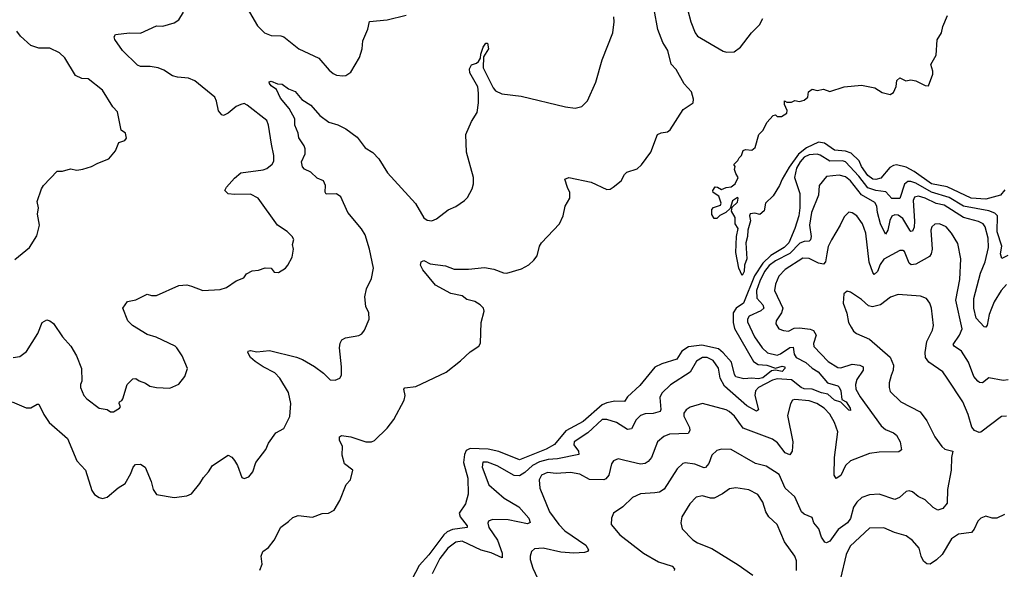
# Model space of a CAD drawing. Extents: x 2220333 to 2384341, y 721037 to 894043.
# Tile 245 of 256: x 2294455 to 2300642, y 881423 to 884878. Entities that reach past the tile are written whole.
import ezdxf

# ---------------------------------------------------------------- set-up
doc = ezdxf.new("R2010")
doc.units = 0

msp = doc.modelspace()

# ---------------------------------------------------------------- linework, layer by layer
at = {"layer": '0CON10XD'}
for points in [[(2294415, 882754), (2294455, 882761.2), (2294498.3, 882791.7), (2294570, 882905), (2294596.2, 882975), (2294625, 882990), (2294645, 882984), (2294667.5, 882967.5), (2294723.6, 882883.6), (2294775.6, 882825.6), (2294812.5, 882765), (2294842.5, 882685), (2294846.2, 882605), (2294838, 882585), (2294838, 882565), (2294858.8, 882515), (2294876.7, 882495), (2294955, 882436.7), (2295005, 882427.5), (2295025, 882413.3), (2295045, 882413.3), (2295082.5, 882435), (2295087.5, 882445), (2295080, 882465), (2295082.5, 882475), (2295096.7, 882483.3), (2295102.5, 882495), (2295130, 882585), (2295165, 882620), (2295185, 882622.5), (2295205, 882606.7), (2295245, 882593.8), (2295272.5, 882575), (2295315, 882565.8), (2295397.7, 882562.3), (2295455, 882587.5), (2295493.3, 882635), (2295508.8, 882685), (2295476.2, 882765), (2295443.3, 882815), (2295432.5, 882825), (2295311.7, 882881.7), (2295255, 882898), (2295163.3, 882955), (2295133.8, 882985), (2295102.5, 883065), (2295133, 883107), (2295185, 883116.7), (2295255, 883153.3), (2295284.1, 883144.1), (2295315, 883144), (2295455, 883207.8), (2295505, 883211.9), (2295535, 883203.3), (2295605, 883175.7), (2295715, 883182), (2295755, 883193.8), (2295815, 883236.7), (2295862.5, 883255), (2295880.7, 883279.3), (2295915, 883300), (2295956.4, 883303.6), (2295997, 883317), (2296035, 883316.7), (2296055, 883290), (2296081.7, 883288.3), (2296125, 883316.7), (2296140, 883335), (2296166.2, 883385), (2296176.2, 883435), (2296170, 883465), (2296177.5, 883495), (2296166.7, 883515), (2296135, 883546), (2296075, 883586.2), (2295953.8, 883755), (2295905, 883780), (2295805, 883778.6), (2295765, 883784), (2295743.3, 883805), (2295753.8, 883825), (2295805, 883881.2), (2295845, 883914), (2295985, 883932.9), (2296008.3, 883941.7), (2296040.9, 883969.1), (2296051.7, 883988.3), (2296052.9, 884025), (2296038.1, 884095), (2296019.4, 884215), (2296007.5, 884245), (2295885, 884340), (2295865, 884350), (2295844.5, 884345.5), (2295815, 884332), (2295765, 884289.2), (2295735, 884276.2), (2295725, 884280), (2295704.2, 884304.2), (2295692, 884365), (2295680.3, 884390.3), (2295555, 884492.9), (2295515, 884509.4), (2295445.6, 884515.6), (2295415, 884524.3), (2295360.7, 884560.7), (2295325, 884575.6), (2295274.2, 884584.2), (2295215, 884582.9), (2295195, 884590.8), (2295100, 884685), (2295053, 884753), (2295049.5, 884770.5), (2295056, 884784), (2295145, 884794.4), (2295215, 884792.2), (2295315, 884838.8), (2295355, 884836.7), (2295425, 884857.5), (2295455, 884877.5), (2295484.3, 884925.7)], [(2295885, 884950.8), (2295949.3, 884839.3), (2295994, 884795), (2296035, 884778.2), (2296095, 884775.7), (2296115, 884769.4), (2296208.8, 884695), (2296335, 884635.8), (2296400.3, 884560.3), (2296425, 884540), (2296445, 884528.8), (2296485, 884523.8), (2296505, 884527.5), (2296535, 884547.5), (2296589.5, 884640.5), (2296606.2, 884695), (2296611.2, 884745), (2296641.7, 884818.3), (2296653.6, 884866.4), (2296765, 884876.7), (2296883.6, 884906.4)], [(2297349.1, 883085), (2297315, 883106.7), (2297265, 883118.5), (2297235, 883142.8), (2297165, 883155.6), (2297068.3, 883208.3), (2296988, 883305), (2296973.8, 883335), (2296977.5, 883355), (2296995, 883363.3), (2297035, 883342), (2297129.7, 883329.7), (2297185, 883310), (2297275, 883308.8), (2297375, 883320.5), (2297435, 883310), (2297495, 883286.5), (2297515, 883284.4), (2297608.3, 883311.7), (2297655, 883337.5), (2297685.8, 883365), (2297706.2, 883393.8), (2297721.5, 883455), (2297733.1, 883475), (2297847.1, 883595), (2297869.2, 883645), (2297882.9, 883705), (2297911.9, 883755), (2297911.7, 883791.7), (2297897.5, 883822.5), (2297880, 883875), (2297905, 883885.8), (2298045, 883855.7), (2298145, 883810), (2298165, 883812.9), (2298183.8, 883825), (2298235, 883864.2), (2298255.8, 883905), (2298270.9, 883919.1), (2298335, 883940), (2298362.5, 883965), (2298420, 884045), (2298462.5, 884155), (2298485, 884166.7), (2298525, 884172.5), (2298542.5, 884185), (2298625, 884313.3), (2298686, 884355), (2298688.3, 884378.3), (2298676.7, 884425), (2298630, 884475), (2298580, 884565), (2298548.3, 884598.3), (2298526.9, 884685), (2298495.7, 884735), (2298465.8, 884815), (2298441.9, 884941.9)], [(2298653.8, 884935), (2298672.5, 884865), (2298698.8, 884795), (2298713.3, 884775), (2298875, 884679.4), (2298897, 884673), (2298945, 884675.8), (2298985, 884705.8), (2299054.2, 884795), (2299104, 884845), (2299124.3, 884885.7)], [(2294407.5, 882475), (2294495, 882437.5), (2294525, 882438), (2294565, 882460), (2294575, 882460), (2294606.9, 882395), (2294640.6, 882345), (2294754.5, 882245), (2294814.5, 882104.5), (2294867.5, 882045), (2294907.3, 881917.3), (2294925, 881893.8), (2294955, 881873.8), (2294975, 881868.8), (2295005, 881876.7), (2295074.2, 881935.8), (2295118.3, 881961.7), (2295154.2, 882025), (2295167.5, 882065), (2295181.7, 882081.7), (2295215, 882084.2), (2295242.5, 882065), (2295282, 881975), (2295294.2, 881924.2), (2295315, 881892.5), (2295425, 881874), (2295506.1, 881883.9), (2295535, 881896.7), (2295587.6, 881962.4), (2295609.7, 882000.3), (2295642, 882035), (2295666, 882075), (2295765, 882141.2), (2295788.3, 882128.3), (2295805.7, 882105.7), (2295823.8, 882075), (2295850.5, 882000.5), (2295865, 881992.5), (2295895, 882003.3), (2295920.8, 882035), (2295939.2, 882095), (2296002, 882175), (2296018, 882215), (2296065, 882280), (2296115, 882307.5), (2296153.3, 882383.3), (2296158.2, 882465), (2296143.3, 882535), (2296090.6, 882625), (2296058.5, 882658.5), (2295985, 882694.6), (2295935, 882728.6), (2295906, 882755), (2295888.8, 882785), (2295890, 882795), (2295905, 882798.8), (2295945, 882790.8), (2296025, 882798.1), (2296195, 882756.7), (2296232.3, 882742.3), (2296307.2, 882697.2), (2296363.8, 882655), (2296405, 882613.8), (2296438.3, 882611.7), (2296467.5, 882625), (2296476.1, 882643.9), (2296477.5, 882695), (2296464, 882815), (2296468.8, 882845), (2296480, 882865), (2296502.7, 882877.3), (2296585, 882892), (2296605, 882902), (2296622, 882925), (2296651.2, 882995), (2296648.8, 883035), (2296630, 883075), (2296623.8, 883135), (2296633.6, 883186.4), (2296665, 883250), (2296678, 883315), (2296653.3, 883435), (2296626.5, 883525), (2296602.9, 883562.9), (2296516.9, 883665), (2296473.4, 883763.4), (2296445, 883782.5), (2296381.7, 883781.7), (2296374.1, 883794.1), (2296375.9, 883835.9), (2296363.3, 883865), (2296325, 883882), (2296285, 883920), (2296245, 883937.5), (2296233, 883953), (2296225.8, 883985), (2296248, 884035), (2296248.8, 884065), (2296243.3, 884085), (2296208, 884135), (2296204.4, 884165), (2296183.7, 884213.7), (2296183.4, 884255), (2296149.1, 884319.1), (2296094.4, 884385), (2296068.3, 884438.3), (2296035, 884461.4), (2296023.8, 884476.2), (2296022, 884488), (2296035, 884492), (2296075, 884474), (2296105, 884471.9), (2296145, 884442.5), (2296186.7, 884426.7), (2296226.8, 884376.8), (2296285, 884340), (2296340, 884275), (2296396.7, 884233.3), (2296455, 884217.5), (2296505, 884190.8), (2296575, 884138.6), (2296625, 884071.4), (2296675, 884043.1), (2296712.6, 884002.6), (2296765.7, 883915), (2296942.8, 883722.8), (2296995, 883632.5), (2297015, 883617.1), (2297045, 883613.1), (2297074, 883625), (2297148.3, 883681.7), (2297195, 883704), (2297249.1, 883740.9), (2297269.4, 883760.6), (2297297.5, 883815), (2297307.1, 883845), (2297305.8, 883885), (2297262.9, 884045), (2297257.5, 884155), (2297293.1, 884236.9), (2297329.4, 884295), (2297338.2, 884355), (2297336.9, 884415), (2297332.9, 884455), (2297284.1, 884544.1), (2297281.7, 884568.3), (2297295, 884593.3), (2297326.1, 884603.9), (2297337.5, 884615), (2297350, 884635), (2297351.7, 884661.7), (2297367.5, 884705), (2297385, 884730), (2297395, 884730), (2297400, 884695), (2297370, 884645), (2297368, 884575), (2297429.7, 884449.7), (2297445, 884430.8), (2297485, 884411.4), (2297605, 884396.9), (2297885, 884330.8), (2297945, 884322.5), (2297987, 884333), (2298022.7, 884367.3), (2298074.3, 884485), (2298114.3, 884625), (2298182, 884795), (2298191.2, 884865), (2298188.8, 884895)], [(2299047.7, 883612.3), (2299031.1, 883555), (2299028.9, 883515), (2299018.5, 883475), (2299023.1, 883375), (2299010, 883335), (2299006.4, 883295), (2298995, 883270), (2298973.1, 883315), (2298954.4, 883415), (2298959.4, 883515), (2298970, 883565), (2298951.2, 883595), (2298950, 883635), (2298927.5, 883675), (2298931.7, 883698.3), (2298965, 883730), (2298970, 883755), (2298965, 883760), (2298935, 883740), (2298918.3, 883691.7), (2298892.5, 883665), (2298853.9, 883646.1), (2298835, 883627.5), (2298818.3, 883628.3), (2298803.9, 883653.9), (2298803.3, 883685), (2298815, 883696.7), (2298858.3, 883711.7), (2298862.5, 883725), (2298848.8, 883768.8), (2298812, 883792), (2298810, 883805), (2298825, 883826), (2298840, 883825), (2298865, 883810), (2298895, 883823.3), (2298925, 883826.2), (2298950, 883845), (2298970, 883885), (2298955, 883910), (2298947.5, 883935), (2298950, 883955), (2298942.5, 883967.5), (2298968.3, 883991.7), (2298975, 884010), (2298990, 884025), (2299000, 884055), (2299015, 884062.5), (2299055, 884057.5), (2299076.4, 884073.6), (2299098.8, 884155), (2299125.9, 884184.1), (2299149.3, 884230.7), (2299190, 884275), (2299205, 884280), (2299215, 884270), (2299241.7, 884268.3), (2299275, 884290), (2299277, 884307), (2299260, 884345), (2299261.7, 884368.3), (2299275, 884360), (2299305, 884360), (2299325, 884370), (2299355, 884363.3), (2299385, 884372.5), (2299408.3, 884391.7), (2299412.5, 884425), (2299435, 884440), (2299465, 884432.5), (2299505, 884440), (2299545, 884426.7), (2299635, 884456.2), (2299745, 884465.7), (2299828.8, 884448.8), (2299875, 884420), (2299925, 884406.7), (2299945, 884420), (2299961.7, 884458.3), (2299966.7, 884495), (2299985, 884512.5), (2300023.6, 884493.6), (2300055, 884500), (2300085, 884494), (2300145, 884463.3), (2300165, 884462.5), (2300193.8, 884535), (2300193.3, 884555), (2300180, 884595), (2300213.8, 884655), (2300219.5, 884750.5), (2300246.2, 884795), (2300256.2, 884835), (2300285.7, 884905)], [(2294425, 883370), (2294517.5, 883445), (2294561.7, 883518.3), (2294578.8, 883585), (2294566, 883655), (2294574.2, 883695), (2294565.8, 883735), (2294591.2, 883815), (2294605, 883836.2), (2294690, 883925), (2294725, 883926), (2294775, 883940), (2294815, 883932), (2294852.3, 883937.7), (2294905.8, 883954.2), (2294945, 883976.7), (2295015, 884002.5), (2295056.1, 884053.9), (2295077.5, 884105), (2295115, 884117.5), (2295127, 884133), (2295120, 884165), (2295093, 884183), (2295069.5, 884299.5), (2295039.5, 884329.5), (2294975.8, 884435), (2294885, 884506.2), (2294845, 884508.8), (2294805, 884526), (2294738.3, 884638.3), (2294705, 884669.5), (2294645, 884697.8), (2294575, 884699.6), (2294525, 884714.5), (2294460, 884775), (2294436.9, 884805)], [(2300645, 883808.8), (2300617.5, 883775), (2300525, 883749.1), (2300434.2, 883755), (2300283, 883827), (2300184.4, 883845), (2300075, 883923.4), (2300025, 883949.6), (2299965, 883964.5), (2299945, 883961.5), (2299922.2, 883947.8), (2299865, 883881.6), (2299835, 883872.4), (2299815, 883874.2), (2299785, 883898), (2299745.5, 883955), (2299729.8, 883989.8), (2299678.7, 884038.7), (2299645, 884050.8), (2299575, 884058.2), (2299512.4, 884102.4), (2299475, 884106.8), (2299398.2, 884071.8), (2299348.3, 884031.7), (2299290.3, 883949.7), (2299246.2, 883875), (2299230, 883835), (2299188.8, 883771.2), (2299142, 883725), (2299133, 883677), (2299105, 883652.5), (2299075, 883662.5), (2299045, 883657.5), (2299040, 883645), (2299047.7, 883612.3)], [(2300665, 883395.4), (2300626.4, 883376.4), (2300618.9, 883405), (2300626.9, 883455), (2300596.1, 883545), (2300598.1, 883645), (2300581.9, 883661.9), (2300544.4, 883675.6), (2300385, 883704.9), (2300295, 883760.5), (2300185, 883793.2), (2300085, 883850.8), (2300055, 883861.5), (2300035, 883859.7), (2300015, 883844.6), (2299985.7, 883754.3), (2299934.7, 883754.7), (2299897.8, 883795), (2299835, 883804.4), (2299785, 883820.1), (2299728, 883895), (2299645, 883984.1), (2299625, 883990), (2299545, 883988.6), (2299485, 884027.1), (2299465, 884032.3), (2299415, 884027.7), (2299385, 884012.9), (2299358.3, 883985), (2299336.3, 883945), (2299324.3, 883885), (2299356.7, 883785), (2299357.5, 883695), (2299351.4, 883645), (2299326.2, 883565), (2299287.7, 883475), (2299258.3, 883445), (2299175, 883396), (2299123.6, 883346.4), (2299071.7, 883268.3), (2299003.7, 883095), (2298956.3, 883065), (2298938.5, 883035), (2298938.7, 882975), (2298947.1, 882937.1), (2299065, 882728.5), (2299095, 882710.5), (2299150, 882705), (2299205, 882687.7), (2299245, 882699.2), (2299262.5, 882695), (2299262.2, 882685), (2299245, 882666.5), (2299205, 882673.8), (2299179.3, 882670.7), (2299125, 882627.4), (2299095, 882620.3), (2299054.8, 882625.2), (2299005, 882620), (2298955, 882633.1), (2298946.4, 882646.4), (2298928.5, 882725), (2298875, 882784.4), (2298845, 882808.3), (2298740.9, 882830.9), (2298658.1, 882821.9), (2298615.5, 882794.5), (2298585, 882744.2), (2298488.9, 882715), (2298445, 882693.8), (2298351.8, 882578.2), (2298275, 882506.4), (2298255, 882478.5), (2298195, 882479.2), (2298145, 882469.8), (2298115, 882456.5), (2297995, 882351.1), (2297886.8, 882293.2), (2297815, 882207.8), (2297762.8, 882177.2), (2297595, 882111.8), (2297465, 882162.3), (2297398.2, 882178.2), (2297285, 882182.5), (2297260.5, 882169.5), (2297249.5, 882145), (2297243.8, 882095), (2297270.3, 881995), (2297272.5, 881895), (2297257.1, 881835), (2297215.7, 881775), (2297222.6, 881752.6), (2297266, 881695), (2297266.7, 881685), (2297175, 881673.9), (2297141.3, 881658.7), (2297119.8, 881640.2), (2297025, 881512.8), (2296964.1, 881445.9), (2296875.6, 881274.4)], [(2300655, 883213.4), (2300621.1, 883175), (2300577.8, 883105), (2300561.9, 883061.9), (2300547.5, 883025), (2300535, 882956.7), (2300525, 882944), (2300515, 882946.2), (2300465, 883000.6), (2300450.8, 883065), (2300449.8, 883125), (2300492.7, 883285), (2300521.2, 883355), (2300542.3, 883445), (2300540, 883505), (2300521.3, 883575), (2300508.2, 883595), (2300478.9, 883608.9), (2300385, 883633.8), (2300265, 883712.6), (2300213.1, 883723.1), (2300145, 883755.2), (2300101.8, 883768.2), (2300077.7, 883762.3), (2300069.2, 883740.7), (2300078.2, 883611.8), (2300075.9, 883574.1), (2300065, 883548.9), (2300055, 883546.5), (2300047.3, 883555), (2300005, 883627.1), (2299975, 883649.7), (2299955, 883651.1), (2299935, 883642.5), (2299922, 883615), (2299910.9, 883555), (2299895, 883530), (2299864.6, 883594.6), (2299845.5, 883665), (2299841.4, 883705), (2299828.3, 883728.3), (2299745, 883776.2), (2299676.2, 883865), (2299645, 883890.6), (2299605, 883900.7), (2299525, 883891.1), (2299478.5, 883835), (2299474.5, 883774.5), (2299430.3, 883665), (2299417.3, 883585), (2299427.7, 883515), (2299425, 883493.1), (2299415.2, 883484.8), (2299385, 883482.5), (2299357.9, 883472.1), (2299295, 883408.2), (2299205, 883361.7), (2299165, 883333), (2299135.1, 883295), (2299105, 883234.6), (2299084.6, 883175.4), (2299087.9, 883127.9), (2299124.8, 883085), (2299130.6, 883065), (2299112.6, 883047.4), (2299039.1, 883015), (2299028.9, 882995), (2299028.1, 882978.1), (2299072.5, 882885), (2299121.1, 882815), (2299154.5, 882784.5), (2299215, 882769.8), (2299235, 882776.3), (2299295, 882816.3), (2299315, 882818.2), (2299321.7, 882775), (2299333.3, 882755), (2299395, 882723.5), (2299435, 882687.5), (2299473, 882665), (2299530.4, 882595), (2299595, 882575.8), (2299605, 882566.9), (2299614.2, 882545), (2299620.4, 882490.4), (2299647.5, 882475), (2299673.8, 882435), (2299675, 882420), (2299665, 882423.3), (2299614.2, 882474.2), (2299575, 882485.3), (2299533.7, 882523.7), (2299492.5, 882532.5), (2299435, 882554.9), (2299385, 882557.1), (2299364.9, 882564.9), (2299305, 882613), (2299215, 882619.4), (2299185, 882611.7), (2299097.9, 882565), (2299078.7, 882545), (2299074.2, 882515), (2299096.7, 882425), (2299085, 882417.1), (2299025, 882450.9), (2298884, 882574), (2298856.8, 882625), (2298846.4, 882686.4), (2298812.2, 882735), (2298775, 882754), (2298746, 882754), (2298708.4, 882731.6), (2298667.5, 882662.5), (2298545, 882582.2), (2298490.1, 882529.9), (2298478.1, 882501.9), (2298483.7, 882426.3), (2298479.4, 882415), (2298435, 882401.3), (2298385, 882400.8), (2298355, 882390.4), (2298328, 882362), (2298299.5, 882305), (2298275, 882300.7), (2298205, 882345.4), (2298145, 882365.3), (2298115, 882364.2), (2298025, 882280.3), (2297939.5, 882225), (2297936.5, 882205), (2297967.3, 882165), (2297968.8, 882145), (2297835, 882116.5), (2297775, 882113.3), (2297721.3, 882098.7), (2297676.9, 882075), (2297629.4, 882030.6), (2297595, 882010.3), (2297562.3, 882012.3), (2297455, 882073.2), (2297395, 882096.7), (2297364.7, 882095.3), (2297360, 882065), (2297403.7, 881953.7), (2297499, 881869), (2297590.6, 881815), (2297654.3, 881745), (2297662.3, 881717.7), (2297645, 881708.6), (2297525, 881733.4), (2297425, 881735.3), (2297401.5, 881725), (2297397.3, 881712.7), (2297403.4, 881685), (2297457.5, 881605), (2297485.7, 881524.3), (2297485.8, 881494.2), (2297417.2, 881527.2), (2297355, 881543.2), (2297235, 881600), (2297195, 881592.6), (2297144.2, 881555), (2297095, 881490), (2297046.6, 881393.4)], [(2300666.2, 882613.8), (2300635, 882610.4), (2300545, 882625.5), (2300505, 882595.7), (2300485, 882596.9), (2300475, 882604.4), (2300450.8, 882635), (2300416.8, 882725), (2300373.8, 882793.8), (2300325.8, 882825), (2300321.1, 882835), (2300361.3, 882895), (2300376.5, 882935), (2300338, 883115), (2300361.5, 883245), (2300369.4, 883375), (2300350.3, 883470.3), (2300310.6, 883535), (2300275.7, 883575), (2300235, 883594.4), (2300205, 883593.1), (2300186.9, 883575), (2300179.5, 883555), (2300188.2, 883435), (2300182.5, 883405), (2300171.1, 883388.9), (2300085, 883341.8), (2300056.2, 883336.2), (2300045, 883347.5), (2300015, 883420), (2300005, 883427.8), (2299985, 883426.4), (2299885, 883372.3), (2299861.7, 883338.3), (2299845, 883294.4), (2299825, 883276.9), (2299815, 883287.5), (2299793.3, 883353.3), (2299772.1, 883535), (2299750.5, 883595), (2299715, 883644.2), (2299685, 883664.2), (2299665, 883668), (2299635, 883638.8), (2299610.6, 883585), (2299555, 883494), (2299535, 883451.2), (2299526.6, 883405), (2299518.2, 883355), (2299505, 883340.5), (2299475, 883347.2), (2299415, 883376.5), (2299375, 883379.3), (2299265, 883306.9), (2299225.3, 883264.7), (2299203.2, 883215), (2299198.5, 883175), (2299249.6, 883065), (2299242.1, 883035), (2299208.5, 882985), (2299205.6, 882965), (2299224.2, 882935), (2299255, 882924.4), (2299285, 882920.6), (2299322.4, 882937.6), (2299355, 882939.7), (2299421.6, 882931.6), (2299443, 882923), (2299460, 882895), (2299443.2, 882843.2), (2299444, 882824), (2299535, 882728.2), (2299595, 882692.1), (2299615, 882688.9), (2299685, 882712.9), (2299735, 882706.5), (2299755.3, 882695.3), (2299755.5, 882675), (2299714.4, 882615.6), (2299705.8, 882585), (2299709.7, 882555), (2299736.8, 882506.8), (2299867.3, 882325), (2299895, 882301.5), (2299945, 882281.4), (2299965.4, 882265.4), (2299986.7, 882225), (2299995.7, 882174.3), (2299979.5, 882160.5), (2299855, 882158.6), (2299795, 882151.4), (2299676.1, 882103.9), (2299644.6, 882075), (2299615, 882012.5), (2299585, 881993.3), (2299573.6, 882015), (2299574.1, 882125.9), (2299596.6, 882286.6), (2299575.2, 882345.2), (2299545, 882398.5), (2299510.5, 882435), (2299464.3, 882465), (2299415, 882482.2), (2299325, 882490.5), (2299311.4, 882485), (2299298.1, 882461.9), (2299280.2, 882390.2), (2299312.2, 882225), (2299309.5, 882165), (2299295, 882142.5), (2299265, 882155.5), (2299217.3, 882217.3), (2299185, 882240.7), (2299000.9, 882310.9), (2298946.2, 882385), (2298913.1, 882415), (2298894.7, 882424.7), (2298745, 882465.5), (2298668.5, 882441.5), (2298643.1, 882425), (2298628.2, 882405), (2298627.9, 882385), (2298663.3, 882315), (2298665.3, 882294.7), (2298654.6, 882275.4), (2298538.3, 882271.7), (2298503.1, 882256.9), (2298463.3, 882225), (2298425, 882125.8), (2298405, 882100.6), (2298385, 882088.5), (2298355, 882084.5), (2298256.4, 882106.4), (2298215, 882116.9), (2298186, 882105), (2298172.9, 882085), (2298157.3, 882015), (2298138.4, 881991.6), (2298125, 881984.5), (2298035, 881987.9), (2297975, 882021.5), (2297915, 882031.2), (2297825, 882024.6), (2297771.5, 882031.5), (2297733.1, 882015), (2297719.3, 881985), (2297723.3, 881933.3), (2297784.5, 881785), (2297843.2, 881705), (2297880.4, 881665), (2298011.9, 881575), (2298030, 881545), (2298023.8, 881535), (2298005, 881528.5), (2297936.7, 881523.3), (2297855, 881529.8), (2297745, 881556.5), (2297689.1, 881550.9), (2297670, 881535), (2297663.6, 881505), (2297663.1, 881485), (2297679.1, 881429.1)], [(2300655, 882386), (2300625, 882383.8), (2300495, 882284.2), (2300483, 882283), (2300455, 882296.2), (2300437, 882317), (2300415.3, 882395.3), (2300382.2, 882475), (2300283.1, 882625), (2300255, 882664.3), (2300168, 882725), (2300146, 882755), (2300144.3, 882785), (2300155.5, 882855), (2300191.1, 882925), (2300196.7, 882955), (2300183.6, 883063.6), (2300172.9, 883095), (2300153.8, 883125), (2300115, 883140.6), (2299975, 883149.4), (2299927.6, 883132.4), (2299863.8, 883086.2), (2299813.2, 883073.2), (2299789.5, 883079.5), (2299745, 883119.2), (2299675, 883165.8), (2299655, 883171.2), (2299632.5, 883155), (2299630, 883095), (2299652.3, 883032.3), (2299663.8, 882975), (2299678.8, 882945), (2299695, 882920), (2299713.3, 882905), (2299795, 882870), (2299925.4, 882755.4), (2299945.6, 882705), (2299944.3, 882674.3), (2299931.7, 882641.7), (2299917.5, 882595), (2299917.5, 882565), (2299925, 882541.2), (2299992, 882475), (2300112.6, 882412.6), (2300155.6, 882355), (2300204.5, 882254.5), (2300249.2, 882195), (2300267.5, 882177.5), (2300318.8, 882165), (2300310.4, 882125), (2300308.2, 882045), (2300284.6, 881925), (2300282.4, 881837.6), (2300255, 881804.2), (2300224.2, 881794.2), (2300195, 881812), (2300145, 881858.9), (2300100.4, 881880.4), (2300065, 881910), (2300045, 881916.2), (2300025, 881910.8), (2299982.5, 881875), (2299955, 881861.5), (2299855.4, 881895.4), (2299795, 881891.2), (2299746.7, 881873.3), (2299714.7, 881845.3), (2299695, 881814), (2299675, 881741.4), (2299656.4, 881715), (2299598.1, 881671.9), (2299545, 881598.6), (2299525, 881589.2), (2299515, 881594), (2299494, 881624), (2299476.6, 881676.6), (2299444.2, 881715), (2299435, 881747.5), (2299385, 881768.8), (2299368, 881785), (2299325, 881878.6), (2299265, 881932), (2299228.1, 882018.1), (2299145, 882070.5), (2299077.8, 882087.8), (2298925, 882175.5), (2298865, 882177.1), (2298835, 882169.2), (2298805, 882139.2), (2298785, 882087.5), (2298765, 882061.9), (2298755, 882060), (2298697, 882083), (2298637, 882093), (2298621.4, 882088.6), (2298586.6, 882053.4), (2298505, 881925.8), (2298475, 881906.9), (2298445, 881903.6), (2298355, 881897.5), (2298305.3, 881874.7), (2298245.3, 881814.7), (2298186, 881775), (2298174.3, 881745), (2298170.8, 881705), (2298225, 881640), (2298375.6, 881525), (2298468.9, 881468.9), (2298555, 881442.5), (2298568.8, 881425), (2298566.7, 881415)], [(2295963.3, 881416.7), (2295978.8, 881455), (2295972.5, 881505), (2295982.5, 881535), (2296019.3, 881560.7), (2296053.3, 881605), (2296095, 881687.5), (2296145, 881722.5), (2296170.7, 881749.3), (2296205, 881760), (2296295, 881750), (2296355, 881773.3), (2296395, 881776), (2296431.2, 881795), (2296467.1, 881855), (2296506, 881955), (2296533.8, 881985), (2296547.5, 882045), (2296496.1, 882086.1), (2296480.5, 882140.5), (2296483.8, 882195), (2296464.3, 882235), (2296464.3, 882255.7), (2296476.1, 882263.9), (2296535.5, 882255.5), (2296630, 882225), (2296665, 882224.5), (2296685, 882232.2), (2296765, 882310), (2296806.9, 882365), (2296871.8, 882485), (2296876.5, 882515), (2296869.2, 882555), (2296875, 882563.8), (2296945, 882572.7), (2297135, 882662.7), (2297225, 882732.9), (2297285, 882790.6), (2297340, 882825), (2297350.8, 882845), (2297354.4, 882975), (2297372.9, 883045), (2297369.1, 883065), (2297349.1, 883085)], [(2299335.7, 881415), (2299336.9, 881475), (2299325.7, 881505), (2299260, 881595), (2299214.4, 881704.4), (2299162.2, 881752.2), (2299144.4, 881785), (2299125.5, 881845), (2299094, 881894), (2299037.1, 881922.9), (2298955, 881935.6), (2298915, 881929.2), (2298871.9, 881898.1), (2298819.1, 881870.9), (2298795, 881870), (2298745, 881884.4), (2298705, 881875.7), (2298665.5, 881834.5), (2298615, 881752.5), (2298609.2, 881715), (2298617.3, 881677.3), (2298685, 881608), (2298715, 881588.6), (2298805, 881554.4), (2298970.6, 881450.6), (2299062.5, 881385)], [(2300643.2, 881766.8), (2300595.8, 881744.2), (2300565, 881744), (2300525, 881756.7), (2300495, 881744), (2300475, 881726.2), (2300453.1, 881675), (2300436, 881655), (2300355, 881644.5), (2300309.4, 881615), (2300251.5, 881515), (2300215, 881481.5), (2300175, 881455.8), (2300155, 881457.1), (2300135, 881474.2), (2300119.6, 881505), (2300106.2, 881555), (2300065, 881604.3), (2300025, 881632.5), (2299952, 881655), (2299885, 881683.5), (2299795, 881681.1), (2299672.6, 881567.4), (2299647.7, 881515), (2299613.3, 881365)], [(2297679.1, 881429.1), (2297737.5, 881305)]]:
    msp.add_lwpolyline(points, dxfattribs=at)

doc.saveas('drawing.dxf')
